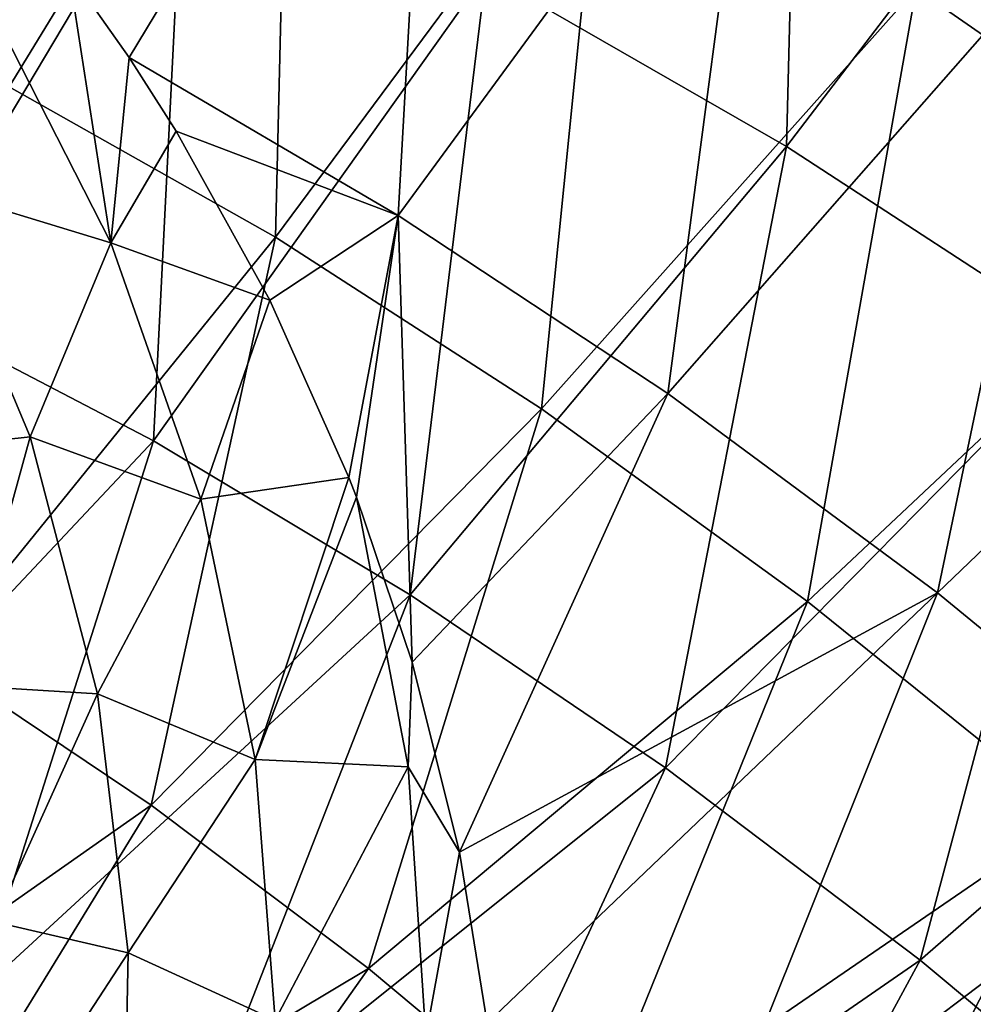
# Model space of a CAD drawing. Header units: metres. Extents: x -109 to 109, y -63 to 140.
# Tile 134 of 256: x 5.36 to 8.19, y -57.23 to -54.32. Entities that reach past the tile are written whole.
import ezdxf

# ---------------------------------------------------------------- set-up
doc = ezdxf.new("R2010")
doc.units = ezdxf.units.M
doc.layers.add('solid_502308_SW0001', color=7, linetype='CONTINUOUS')

msp = doc.modelspace()

# ---------------------------------------------------------------- linework, layer by layer
at = {"layer": 'solid_502308_SW0001'}
for points in [[(6.742371, -54.182079, 13.255472), (7.631929, -54.694454, 12.912027), (7.681409, -52.744114, 13.576159)], [(7.631953, -54.694458, -13.012022), (6.742394, -54.182079, -13.355469), (7.681441, -52.744122, -13.67615)], [(7.631929, -54.694454, 12.912027), (8.694535, -53.302811, 13.191428), (7.681409, -52.744114, 13.576159)], [(7.631953, -54.694458, -13.012022), (7.681441, -52.744122, -13.67615), (8.694571, -53.302818, -13.291418)], [(5.506906, -54.176834, -11.618278), (5.68535, -54.431133, -11.49638), (6.592884, -52.929501, -11.886646)], [(5.68535, -54.431133, -11.49638), (6.482571, -54.898678, -11.189719), (6.592884, -52.929501, -11.886646)], [(6.482571, -54.898678, -11.189719), (7.542414, -53.452549, -11.532545), (6.592884, -52.929501, -11.886646)], [(9.208853, -53.001217, 11.243786), (8.941815, -54.869171, 10.629518), (8.016257, -54.226173, 11.061297)], [(4.542264, -54.135117, 11.667697), (6.162591, -53.155132, 11.781472), (5.33025, -54.517967, 11.416681)], [(5.33025, -54.517967, 11.416681), (6.162591, -53.155132, 11.781472), (6.118706, -54.963169, 11.124858)], [(6.118706, -54.963169, 11.124858), (6.162591, -53.155132, 11.781472), (7.08959, -53.654907, 11.445297)], [(7.631929, -54.694454, 12.912027), (8.517987, -55.270878, 12.526029), (8.694535, -53.302811, 13.191428)], [(8.518013, -55.270882, -12.626022), (7.631953, -54.694458, -13.012022), (8.694571, -53.302818, -13.291418)], [(4.995117, -55.167934, 13.158333), (5.849702, -53.733749, 13.55621), (4.954328, -53.349464, 13.81415)], [(4.995125, -55.167923, -13.258335), (4.954347, -53.349461, -13.914149), (5.849723, -53.733746, -13.656207)], [(6.482571, -54.898678, -11.189719), (7.281363, -55.426273, -10.84283), (7.542414, -53.452549, -11.532545)], [(7.281363, -55.426273, -10.84283), (8.491364, -54.047478, -11.130105), (7.542414, -53.452549, -11.532545)], [(6.118706, -54.963169, 11.124858), (7.08959, -53.654907, 11.445297), (6.907094, -55.471001, 10.792167)], [(6.907094, -55.471001, 10.792167), (7.08959, -53.654907, 11.445297), (8.016257, -54.226173, 11.061297)], [(4.995117, -55.167934, 13.158333), (5.75758, -55.566502, 12.897769), (5.849702, -53.733749, 13.55621)], [(5.757589, -55.56649, -12.997771), (4.995125, -55.167923, -13.258335), (5.849723, -53.733746, -13.656207)], [(5.75758, -55.566502, 12.897769), (6.742371, -54.182079, 13.255472), (5.849702, -53.733749, 13.55621)], [(5.757589, -55.56649, -12.997771), (5.849723, -53.733746, -13.656207), (6.742394, -54.182079, -13.355469)], [(7.281363, -55.426273, -10.84283), (8.079233, -56.016487, -10.455135), (8.491364, -54.047478, -11.130105)], [(8.079233, -56.016487, -10.455135), (9.438952, -54.714527, -10.679372), (8.491364, -54.047478, -11.130105)], [(5.631931, -54.979515, -11.265143), (5.506906, -54.176834, -11.618278), (5.257048, -54.245911, -11.613903)], [(5.631931, -54.979515, -11.265143), (5.68535, -54.431133, -11.49638), (5.506906, -54.176834, -11.618278)], [(5.75758, -55.566502, 12.897769), (6.517472, -56.022003, 12.600187), (6.742371, -54.182079, 13.255472)], [(6.517481, -56.021996, -12.70019), (5.757589, -55.56649, -12.997771), (6.742394, -54.182079, -13.355469)], [(6.517472, -56.022003, 12.600187), (7.631929, -54.694454, 12.912027), (6.742371, -54.182079, 13.255472)], [(6.517481, -56.021996, -12.70019), (6.742394, -54.182079, -13.355469), (7.631953, -54.694458, -13.012022)], [(6.907094, -55.471001, 10.792167), (8.016257, -54.226173, 11.061297), (7.694759, -56.04166, 10.418645)], [(7.694759, -56.04166, 10.418645), (8.016257, -54.226173, 11.061297), (8.941815, -54.869171, 10.629518)], [(5.631931, -54.979515, -11.265143), (5.257048, -54.245911, -11.613903), (5.080585, -54.811417, -11.298579)], [(5.631931, -54.979515, -11.265143), (5.824533, -54.648808, -11.392457), (5.68535, -54.431133, -11.49638)], [(5.824533, -54.648808, -11.392457), (6.482571, -54.898678, -11.189719), (5.68535, -54.431133, -11.49638)], [(5.33025, -54.517967, 11.416681), (6.118706, -54.963169, 11.124858), (5.106224, -56.212994, 10.773114)], [(5.631931, -54.979515, -11.265143), (6.102007, -55.149395, -11.154886), (5.824533, -54.648808, -11.392457)], [(5.824533, -54.648808, -11.392457), (6.102007, -55.149395, -11.154886), (6.482571, -54.898678, -11.189719)], [(6.517472, -56.022003, 12.600187), (7.27447, -56.534447, 12.265715), (7.631929, -54.694454, 12.912027)], [(7.27448, -56.534439, -12.365716), (6.517481, -56.021996, -12.70019), (7.631953, -54.694458, -13.012022)], [(7.27447, -56.534447, 12.265715), (8.517987, -55.270878, 12.526029), (7.631929, -54.694454, 12.912027)], [(7.27448, -56.534439, -12.365716), (7.631953, -54.694458, -13.012022), (8.518013, -55.270882, -12.626022)], [(8.079233, -56.016487, -10.455135), (8.875534, -56.669514, -10.026673), (9.438952, -54.714527, -10.679372)], [(5.392978, -55.554237, -10.9191), (5.080585, -54.811417, -11.298579), (4.995345, -55.597412, -10.720965)], [(5.631931, -54.979515, -11.265143), (5.080585, -54.811417, -11.298579), (5.392978, -55.554237, -10.9191)], [(7.694759, -56.04166, 10.418645), (8.941815, -54.869171, 10.629518), (8.481046, -56.675343, 10.004329)], [(6.102007, -55.149395, -11.154886), (6.336189, -55.675022, -10.907514), (6.482571, -54.898678, -11.189719)], [(6.336189, -55.675022, -10.907514), (6.358675, -55.732838, -10.880428), (6.482571, -54.898678, -11.189719)], [(6.358675, -55.732838, -10.880428), (6.524305, -56.221573, -10.652461), (6.482571, -54.898678, -11.189719)], [(6.524305, -56.221573, -10.652461), (7.281363, -55.426273, -10.84283), (6.482571, -54.898678, -11.189719)], [(6.118706, -54.963169, 11.124858), (5.750572, -56.644962, 10.496953), (5.106224, -56.212994, 10.773114)], [(6.118706, -54.963169, 11.124858), (6.907094, -55.471001, 10.792167), (5.750572, -56.644962, 10.496953)], [(5.898342, -55.738396, -10.903003), (5.631931, -54.979515, -11.265143), (5.392978, -55.554237, -10.9191)], [(5.898342, -55.738396, -10.903003), (6.102007, -55.149395, -11.154886), (5.631931, -54.979515, -11.265143)], [(4.586829, -56.810802, 12.556773), (5.75758, -55.566502, 12.897769), (4.995117, -55.167934, 13.158333)], [(4.586853, -56.810802, -12.656772), (4.995125, -55.167923, -13.258335), (5.757589, -55.56649, -12.997771)], [(5.898342, -55.738396, -10.903003), (6.336189, -55.675022, -10.907514), (6.102007, -55.149395, -11.154886)], [(7.27447, -56.534447, 12.265715), (8.028255, -57.103828, 11.894483), (8.517987, -55.270878, 12.526029)], [(8.028266, -57.103821, -11.994484), (7.27448, -56.534439, -12.365716), (8.518013, -55.270882, -12.626022)], [(8.028255, -57.103828, 11.894483), (9.400157, -55.91135, 12.097637), (8.517987, -55.270878, 12.526029)], [(8.028266, -57.103821, -11.994484), (8.518013, -55.270882, -12.626022), (9.400185, -55.911358, -12.197629)], [(6.524305, -56.221573, -10.652461), (6.664156, -56.784439, -10.391973), (7.281363, -55.426273, -10.84283)], [(6.664156, -56.784439, -10.391973), (8.079233, -56.016487, -10.455135), (7.281363, -55.426273, -10.84283)], [(6.907094, -55.471001, 10.792167), (6.394524, -57.129257, 10.187572), (5.750572, -56.644962, 10.496953)], [(6.907094, -55.471001, 10.792167), (7.694759, -56.04166, 10.418645), (6.394524, -57.129257, 10.187572)], [(4.586829, -56.810802, 12.556773), (5.236018, -57.202488, 12.30702), (5.75758, -55.566502, 12.897769)], [(5.236044, -57.202488, -12.407016), (4.586853, -56.810802, -12.656772), (5.757589, -55.56649, -12.997771)], [(5.392978, -55.554237, -10.9191), (4.995345, -55.597412, -10.720965), (5.189456, -56.290737, -10.338535)], [(5.592417, -56.315655, -10.528047), (5.392978, -55.554237, -10.9191), (5.189456, -56.290737, -10.338535)], [(5.236018, -57.202488, 12.30702), (6.517472, -56.022003, 12.600187), (5.75758, -55.566502, 12.897769)], [(5.236044, -57.202488, -12.407016), (5.757589, -55.56649, -12.997771), (6.517481, -56.021996, -12.70019)], [(5.898342, -55.738396, -10.903003), (5.392978, -55.554237, -10.9191), (5.592417, -56.315655, -10.528047)], [(6.059244, -56.50956, -10.533374), (6.336189, -55.675022, -10.907514), (5.898342, -55.738396, -10.903003)], [(6.059244, -56.50956, -10.533374), (6.358675, -55.732838, -10.880428), (6.336189, -55.675022, -10.907514)], [(6.059244, -56.50956, -10.533374), (5.898342, -55.738396, -10.903003), (5.592417, -56.315655, -10.528047)], [(6.512191, -56.531338, -10.522455), (6.358675, -55.732838, -10.880428), (6.059244, -56.50956, -10.533374)], [(6.512191, -56.531338, -10.522455), (6.524305, -56.221573, -10.652461), (6.358675, -55.732838, -10.880428)], [(8.028255, -57.103828, 11.894483), (8.778507, -57.730148, 11.486623), (9.400157, -55.91135, 12.097637)], [(8.778519, -57.730141, -11.586624), (8.028266, -57.103821, -11.994484), (9.400185, -55.911358, -12.197629)], [(5.236018, -57.202488, 12.30702), (5.882796, -57.6464, 12.024201), (6.517472, -56.022003, 12.600187)], [(5.882824, -57.646404, -12.124196), (5.236044, -57.202488, -12.407016), (6.517481, -56.021996, -12.70019)], [(5.882796, -57.6464, 12.024201), (7.27447, -56.534447, 12.265715), (6.517472, -56.022003, 12.600187)], [(5.882824, -57.646404, -12.124196), (6.517481, -56.021996, -12.70019), (7.27448, -56.534439, -12.365716)], [(7.694759, -56.04166, 10.418645), (7.03756, -57.666031, 9.844995), (6.394524, -57.129257, 10.187572)], [(6.664156, -56.784439, -10.391973), (6.74617, -57.290504, -10.159534), (8.079233, -56.016487, -10.455135)], [(6.74617, -57.290504, -10.159534), (7.356642, -57.820534, -9.821235), (8.079233, -56.016487, -10.455135)], [(7.694759, -56.04166, 10.418645), (8.481046, -56.675343, 10.004329), (7.03756, -57.666031, 9.844995)], [(7.356642, -57.820534, -9.821235), (8.875534, -56.669514, -10.026673), (8.079233, -56.016487, -10.455135)], [(5.106224, -56.212994, 10.773114), (5.750572, -56.644962, 10.496953), (4.371541, -57.613552, 10.257869)], [(6.512191, -56.531338, -10.522455), (6.664156, -56.784439, -10.391973), (6.524305, -56.221573, -10.652461)], [(5.592417, -56.315655, -10.528047), (5.189456, -56.290737, -10.338535), (5.285732, -56.990757, -9.950213)], [(5.682683, -57.0821, -10.131971), (5.592417, -56.315655, -10.528047), (5.285732, -56.990757, -9.950213)], [(6.059244, -56.50956, -10.533374), (5.592417, -56.315655, -10.528047), (5.682683, -57.0821, -10.131971)], [(6.118206, -57.281521, -10.161391), (6.059244, -56.50956, -10.533374), (5.682683, -57.0821, -10.131971)], [(6.512191, -56.531338, -10.522455), (6.059244, -56.50956, -10.533374), (6.118206, -57.281521, -10.161391)], [(5.882796, -57.6464, 12.024201), (6.526881, -58.142536, 11.708436), (7.27447, -56.534447, 12.265715)], [(6.526911, -58.142544, -11.808429), (5.882824, -57.646404, -12.124196), (7.27448, -56.534439, -12.365716)], [(6.564513, -57.329807, -10.163155), (6.512191, -56.531338, -10.522455), (6.118206, -57.281521, -10.161391)], [(6.564513, -57.329807, -10.163155), (6.664156, -56.784439, -10.391973), (6.512191, -56.531338, -10.522455)], [(6.526881, -58.142536, 11.708436), (8.028255, -57.103828, 11.894483), (7.27447, -56.534447, 12.265715)], [(6.526911, -58.142544, -11.808429), (7.27448, -56.534439, -12.365716), (8.028266, -57.103821, -11.994484)], [(5.750572, -56.644962, 10.496953), (4.910296, -58.016624, 10.006149), (4.371541, -57.613552, 10.257869)], [(5.750572, -56.644962, 10.496953), (6.394524, -57.129257, 10.187572), (4.910296, -58.016624, 10.006149)], [(8.481046, -56.675343, 10.004329), (7.679158, -58.25544, 9.469254), (7.03756, -57.666031, 9.844995)], [(7.356642, -57.820534, -9.821235), (7.966437, -58.396832, -9.453503), (8.875534, -56.669514, -10.026673)], [(8.481046, -56.675343, 10.004329), (9.2653, -57.372242, 9.549255), (7.679158, -58.25544, 9.469254)], [(7.966437, -58.396832, -9.453503), (9.669618, -57.385548, -9.557482), (8.875534, -56.669514, -10.026673)], [(6.564513, -57.329807, -10.163155), (6.74617, -57.290504, -10.159534), (6.664156, -56.784439, -10.391973)], [(5.682683, -57.0821, -10.131971), (5.285732, -56.990757, -9.950213), (5.287577, -57.686794, -9.561502)], [(5.668051, -57.841518, -9.736609), (5.682683, -57.0821, -10.131971), (5.287577, -57.686794, -9.561502)], [(6.118206, -57.281521, -10.161391), (5.682683, -57.0821, -10.131971), (5.668051, -57.841518, -9.736609)], [(6.526881, -58.142536, 11.708436), (7.16799, -58.690895, 11.35984), (8.028255, -57.103828, 11.894483)], [(7.168023, -58.690907, -11.45983), (6.526911, -58.142544, -11.808429), (8.028266, -57.103821, -11.994484)], [(7.16799, -58.690895, 11.35984), (8.778507, -57.730148, 11.486623), (8.028255, -57.103828, 11.894483)], [(7.168023, -58.690907, -11.45983), (8.028266, -57.103821, -11.994484), (8.778519, -57.730141, -11.586624)], [(6.394524, -57.129257, 10.187572), (5.44857, -58.467415, 9.724871), (4.910296, -58.016624, 10.006149)], [(6.394524, -57.129257, 10.187572), (7.03756, -57.666031, 9.844995), (5.44857, -58.467415, 9.724871)], [(4.565959, -58.760212, 11.700878), (5.882796, -57.6464, 12.024201), (5.236018, -57.202488, 12.30702)], [(4.566054, -58.760265, -11.800842), (5.236044, -57.202488, -12.407016), (5.882824, -57.646404, -12.124196)]]:
    msp.add_3dface(points, dxfattribs=at)

doc.saveas('drawing.dxf')
